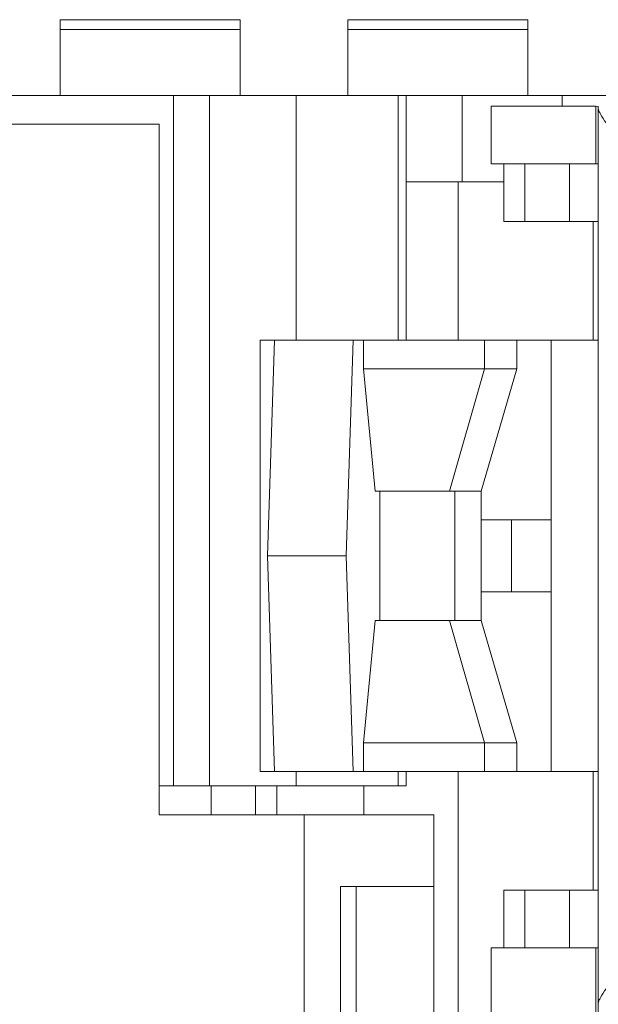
# Model space of a CAD drawing. Header units: inches. Extents: x 830 to 2908, y -1046 to 167.
# Tile 22 of 58: x 2624 to 2632, y -808 to -794. Entities that reach past the tile are written whole.
import ezdxf

# ---------------------------------------------------------------- set-up
doc = ezdxf.new("R2010")
doc.units = ezdxf.units.IN
doc.header["$LTSCALE"] = 23.1
doc.header["$MEASUREMENT"] = 0
doc.layers.get('0').update_dxf_attribs({"lineweight": 18})
for name, color, linetype, lineweight in [('1_12_1_1', 7, 'Continuous', 18), ('1_27', 7, 'Continuous', 18), ('1_42_1_1', 7, 'Continuous', 18), ('1_6', 7, 'Continuous', 18)]:
    doc.layers.add(name, color=color, linetype=linetype, lineweight=lineweight)

msp = doc.modelspace()

# ---------------------------------------------------------------- linework, layer by layer
at = {"color": 7, "linetype": 'Continuous', "lineweight": 0}
for p, q in [((2605.83, -795.413), (2704.83, -795.413)), ((2626.204, -805.013), (2626.204, -795.413)), ((2626.704, -805.013), (2626.704, -795.413)), ((2627.91, -798.813), (2627.91, -795.413)), ((2629.329, -798.813), (2629.329, -795.413)), ((2629.44, -795.413), (2629.44, -798.813)), ((2630.217, -796.613), (2630.217, -795.413)), ((2631.608, -795.563), (2631.608, -795.413)), ((2605.83, -795.813), (2626.004, -795.813)), ((2626.004, -805.413), (2626.004, -795.813)), ((2629.44, -796.613), (2630.798, -796.613)), ((2630.16, -796.613), (2630.16, -798.813)), ((2627.91, -805.013), (2627.91, -804.813)), ((2629.329, -805.013), (2629.329, -804.813)), ((2629.44, -804.813), (2629.44, -805.013)), ((2630.16, -804.813), (2630.16, -811.313)), ((2626.004, -805.013), (2629.44, -805.013)), ((2626.73, -805.013), (2626.73, -805.413)), ((2627.347, -805.013), (2627.347, -805.413)), ((2627.643, -805.413), (2627.643, -805.013)), ((2628.852, -805.413), (2628.852, -805.013)), ((2626.004, -805.413), (2629.826, -805.413)), ((2628.02, -805.413), (2628.02, -811.113)), ((2629.826, -811.113), (2629.826, -805.413)), ((2628.526, -806.413), (2628.526, -810.113)), ((2628.526, -806.413), (2629.826, -806.413)), ((2628.746, -810.113), (2628.746, -806.413))]:
    msp.add_line(p, q, dxfattribs=at)
at = {"layer": '1_12_1_1', "color": 7, "linetype": 'Continuous', "lineweight": 0}
for p, q in [((2628.63, -794.359), (2628.63, -795.413)), ((2628.63, -794.359), (2631.13, -794.359)), ((2631.13, -795.413), (2631.13, -794.359)), ((2631.13, -794.495), (2628.63, -794.495))]:
    msp.add_line(p, q, dxfattribs=at)
at = {"layer": '1_27', "color": 7, "linetype": 'Continuous', "lineweight": 0}
for p, q in [((2630.623, -796.363), (2630.623, -795.563)), ((2630.623, -795.563), (2632.075, -795.563)), ((2632.075, -796.363), (2632.075, -795.563)), ((2632.11, -795.567), (2632.075, -795.563)), ((2630.623, -796.363), (2632.11, -796.363)), ((2630.798, -797.163), (2630.798, -796.363)), ((2631.087, -797.163), (2631.087, -796.363)), ((2631.708, -796.363), (2631.708, -797.163)), ((2630.798, -797.163), (2632.11, -797.163)), ((2632.04, -798.813), (2632.04, -797.163)), ((2632.04, -806.463), (2632.04, -804.813)), ((2630.798, -807.263), (2630.798, -806.463)), ((2630.798, -806.463), (2632.11, -806.463)), ((2631.087, -807.263), (2631.087, -806.463)), ((2631.708, -806.463), (2631.708, -807.263)), ((2630.623, -808.863), (2630.623, -807.263)), ((2632.11, -807.263), (2630.623, -807.263)), ((2632.075, -808.863), (2632.075, -807.263))]:
    msp.add_line(p, q, dxfattribs=at)
at = {"layer": '1_42_1_1', "color": 7, "linetype": 'Continuous', "lineweight": 0}
for p, q in [((2624.63, -794.359), (2624.63, -795.413)), ((2624.63, -794.359), (2627.13, -794.359)), ((2627.13, -795.413), (2627.13, -794.359)), ((2627.13, -794.495), (2624.63, -794.495))]:
    msp.add_line(p, q, dxfattribs=at)
at = {"layer": '1_6', "color": 7, "linetype": 'Continuous', "lineweight": 0}
for p, q in [((2632.11, -820.563), (2632.11, -795.563)), ((2627.409, -804.813), (2627.409, -798.813)), ((2627.409, -798.813), (2632.11, -798.813)), ((2627.61, -798.813), (2627.513, -801.813)), ((2628.702, -798.813), (2628.604, -801.813)), ((2628.848, -798.813), (2628.848, -799.213)), ((2630.528, -798.813), (2630.528, -799.213)), ((2630.979, -799.213), (2630.979, -798.813)), ((2631.455, -798.813), (2631.455, -804.813)), ((2628.848, -799.213), (2629.01, -800.913)), ((2628.848, -799.213), (2630.979, -799.213)), ((2630.528, -799.213), (2630.044, -800.913)), ((2630.483, -800.913), (2630.979, -799.213)), ((2629.01, -800.913), (2630.483, -800.913)), ((2629.075, -802.713), (2629.075, -800.913)), ((2630.118, -800.913), (2630.118, -802.713)), ((2630.483, -800.913), (2630.483, -802.713)), ((2631.455, -801.313), (2630.483, -801.313)), ((2630.904, -801.313), (2630.904, -802.313)), ((2627.513, -801.813), (2627.61, -804.813)), ((2628.604, -801.813), (2627.513, -801.813)), ((2628.604, -801.813), (2628.702, -804.813)), ((2630.483, -802.313), (2631.455, -802.313)), ((2629.01, -802.713), (2628.848, -804.413)), ((2629.01, -802.713), (2630.483, -802.713)), ((2630.044, -802.713), (2630.528, -804.413)), ((2630.979, -804.413), (2630.483, -802.713)), ((2628.848, -804.413), (2628.848, -804.813)), ((2630.979, -804.413), (2628.848, -804.413)), ((2630.528, -804.413), (2630.528, -804.813)), ((2630.979, -804.813), (2630.979, -804.413)), ((2627.409, -804.813), (2632.11, -804.813))]:
    msp.add_line(p, q, dxfattribs=at)
for points, knots in [([(2632.452, -796.063), (2632.409, -796.018), (2632.329, -795.93), (2632.224, -795.801), (2632.154, -795.7), (2632.12, -795.631), (2632.11, -795.601), (2632.11, -795.589)], [0, 0, 0, 0, 0.317308, 0.606227, 0.845296, 0.935911, 1, 1, 1, 1]), ([(2632.452, -807.563), (2632.409, -807.608), (2632.329, -807.697), (2632.224, -807.826), (2632.154, -807.926), (2632.12, -807.995), (2632.11, -808.025), (2632.11, -808.038)], [0, 0, 0, 0, 0.317309, 0.606239, 0.845318, 0.935923, 1, 1, 1, 1])]:
    msp.add_open_spline(points, degree=3, knots=knots, dxfattribs=at)

doc.saveas('drawing.dxf')
